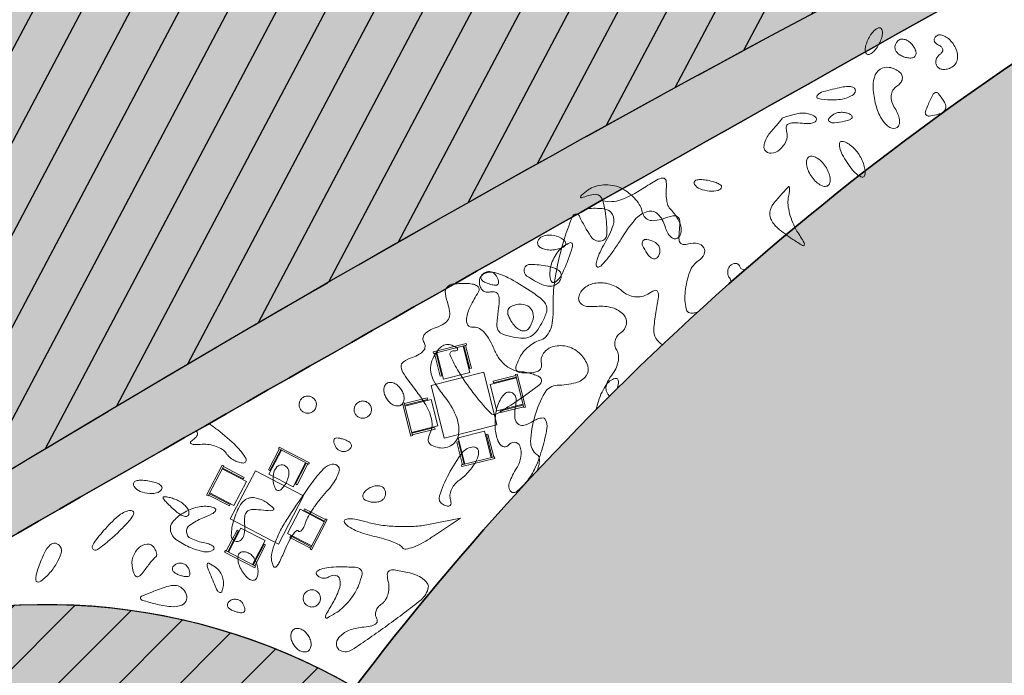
# Model space of a CAD drawing. Header units: millimetres. Extents: x -1402 to -179, y -280 to 6164.
# Tile 113 of 212: x -745 to -730, y 2781 to 2791. Entities that reach past the tile are written whole.
import ezdxf

# ---------------------------------------------------------------- set-up
doc = ezdxf.new("R2010")
doc.units = ezdxf.units.MM
doc.linetypes.add('AJN-Projection', pattern=[0.375, 0.25, -0.125])
doc.layers.get('0').update_dxf_attribs({"linetype": 'CONTINUOUS'})
for name, color, linetype, lineweight in [('AJN-2-SBT-C', 2, 'CONTINUOUS', 20), ('AJN-4-VIT-C', 130, 'CONTINUOUS', 30), ('AJN-7-500-A', 10, 'CONTINUOUS', 18), ('AJN-8-252-H', 252, 'CONTINUOUS', 20)]:
    doc.layers.add(name, color=color, linetype=linetype, lineweight=lineweight)
for name, color, linetype in [('AJN-2-SBT-P', 251, 'AJN-Projection'), ('AJN-2-SBT-V', 51, 'CONTINUOUS'), ('AJN-8-254-H', 254, 'CONTINUOUS')]:
    doc.layers.add(name, color=color, linetype=linetype)
doc.layers.add('AJN-6-Etang', color=7, linetype='CONTINUOUS', lineweight=15, true_color=0x46a499)
doc.layers.add('AJN-6-VGT-MOTIF EXIST', color=7, linetype='CONTINUOUS', lineweight=9, true_color=0x23583a)
doc.layers.add('AJN-9-SRF-MARINHORIZON-HOUSING DUPLEX', color=7, linetype='CONTINUOUS', true_color=0x96cd7e)
doc.layers.add('AJN-9-SRF-MARINHORIZON-TERRACE 50%', color=7, linetype='CONTINUOUS', true_color=0xf8d731)
doc.styles.get("Standard").update_dxf_attribs({"font": 'rs.shx', "bigfont": 'hztxt.shx'})

# ---------------------------------------------------------------- blocks, each defined once
blk = doc.blocks.new('table ext 1')
at = {"lineweight": 0, "ltscale": 0.1}
for p, q in [((-6648.44, -1492.046), (-6648.44, -1492.071)), ((-6648.44, -1492.071), (-6648.44, -1492.046)), ((-6648.44, -1492.046), (-6647.94, -1492.046)), ((-6647.94, -1492.071), (-6648.44, -1492.071)), ((-6648.428, -1492.071), (-6648.428, -1492.416)), ((-6648.403, -1492.416), (-6648.403, -1492.071)), ((-6648.39, -1492.071), (-6648.39, -1492.471)), ((-6647.99, -1492.471), (-6647.99, -1492.071)), ((-6647.978, -1492.416), (-6647.978, -1492.071)), ((-6647.953, -1492.071), (-6647.953, -1492.416)), ((-6647.94, -1492.046), (-6647.94, -1492.071)), ((-6647.94, -1492.071), (-6647.94, -1492.046)), ((-6648.428, -1492.416), (-6648.403, -1492.416)), ((-6648.39, -1492.471), (-6647.99, -1492.471)), ((-6647.953, -1492.416), (-6647.978, -1492.416)), ((-6647.79, -1492.517), (-6648.59, -1492.517)), ((-6648.59, -1492.517), (-6648.59, -1493.317)), ((-6647.79, -1493.317), (-6647.79, -1492.517)), ((-6649.061, -1492.667), (-6649.036, -1492.667)), ((-6649.036, -1492.667), (-6649.061, -1492.667)), ((-6649.061, -1492.667), (-6649.061, -1493.167)), ((-6649.036, -1493.167), (-6649.036, -1492.667)), ((-6649.036, -1492.679), (-6648.691, -1492.679)), ((-6648.691, -1492.704), (-6649.036, -1492.704)), ((-6649.036, -1492.717), (-6648.636, -1492.717)), ((-6648.691, -1492.679), (-6648.691, -1492.704)), ((-6648.636, -1492.717), (-6648.636, -1493.117)), ((-6647.344, -1492.717), (-6647.744, -1492.717)), ((-6647.744, -1492.717), (-6647.744, -1493.117)), ((-6647.344, -1492.679), (-6647.69, -1492.679)), ((-6647.69, -1492.679), (-6647.69, -1492.704)), ((-6647.69, -1492.704), (-6647.344, -1492.704)), ((-6647.344, -1493.167), (-6647.344, -1492.667)), ((-6647.319, -1492.667), (-6647.344, -1492.667)), ((-6647.344, -1492.667), (-6647.319, -1492.667)), ((-6647.319, -1492.667), (-6647.319, -1493.167)), ((-6649.061, -1493.167), (-6649.036, -1493.167)), ((-6649.036, -1493.167), (-6649.061, -1493.167)), ((-6648.636, -1493.117), (-6649.036, -1493.117)), ((-6648.691, -1493.129), (-6649.036, -1493.129)), ((-6649.036, -1493.154), (-6648.691, -1493.154)), ((-6648.691, -1493.154), (-6648.691, -1493.129)), ((-6647.744, -1493.117), (-6647.344, -1493.117)), ((-6647.69, -1493.154), (-6647.69, -1493.129)), ((-6647.69, -1493.129), (-6647.344, -1493.129)), ((-6647.344, -1493.154), (-6647.69, -1493.154)), ((-6647.319, -1493.167), (-6647.344, -1493.167)), ((-6647.344, -1493.167), (-6647.319, -1493.167)), ((-6648.59, -1493.317), (-6647.79, -1493.317)), ((-6648.39, -1493.763), (-6648.39, -1493.363)), ((-6648.39, -1493.363), (-6647.99, -1493.363)), ((-6647.99, -1493.363), (-6647.99, -1493.763)), ((-6648.428, -1493.763), (-6648.428, -1493.418)), ((-6648.428, -1493.418), (-6648.403, -1493.418)), ((-6648.403, -1493.418), (-6648.403, -1493.763)), ((-6647.953, -1493.418), (-6647.978, -1493.418)), ((-6647.978, -1493.418), (-6647.978, -1493.763)), ((-6647.953, -1493.763), (-6647.953, -1493.418)), ((-6647.94, -1493.763), (-6648.44, -1493.763)), ((-6648.44, -1493.788), (-6648.44, -1493.763)), ((-6648.44, -1493.763), (-6648.44, -1493.788)), ((-6648.44, -1493.788), (-6647.94, -1493.788)), ((-6647.94, -1493.788), (-6647.94, -1493.763)), ((-6647.94, -1493.763), (-6647.94, -1493.788))]:
    blk.add_line(p, q, dxfattribs=at)
blk = doc.blocks.new('PAYSAGE 2')
at = {"layer": 'AJN-6-VGT-MOTIF EXIST'}
for points in [[(23.563, 39.578, -0.038238), (23.522, 39.504, -0.050517), (23.474, 39.445, -0.06045), (23.425, 39.407, -0.187837), (23.385, 39.4, -0.251186), (23.358, 39.422, -0.099385), (23.349, 39.47, -0.066537), (23.359, 39.537, -0.039081), (23.387, 39.614, -0.038238), (23.428, 39.687, -0.050517), (23.477, 39.746, -0.06045), (23.525, 39.784, -0.187837), (23.566, 39.791, -0.251186), (23.592, 39.769, -0.099385), (23.601, 39.721, -0.066537), (23.592, 39.654, -0.039081)], [(24.06, 39.517, -0.066118), (24.091, 39.453, -0.138808), (24.094, 39.399, -0.191142), (24.068, 39.362, -0.139169), (24.02, 39.347, -0.06081), (23.958, 39.353, -0.051032), (23.896, 39.373, -0.053229), (23.841, 39.404, -0.089642), (23.805, 39.442, -0.105429), (23.788, 39.486, -0.099231), (23.79, 39.533, -0.096318), (23.81, 39.578, -0.092995), (23.845, 39.612, -0.153634), (23.894, 39.626, -0.097988), (23.952, 39.613, -0.080552), (24.011, 39.575, -0.062283)], [(24.655, 39.539, -0.072314), (24.697, 39.449, -0.08892), (24.708, 39.358, -0.10214), (24.687, 39.278, -0.130775), (24.637, 39.221, -0.064853), (24.571, 39.189, -0.082425), (24.504, 39.178, -0.098894), (24.447, 39.19, -0.148195), (24.408, 39.222, -0.105053), (24.389, 39.268, -0.099167), (24.391, 39.319, -0.09642), (24.412, 39.366, -0.093332), (24.45, 39.402, 0.108972), (24.482, 39.436, 0.182303), (24.489, 39.473, 0.161196), (24.47, 39.51, 0.082592), (24.426, 39.539, -0.082592), (24.383, 39.569, -0.161196), (24.364, 39.605, -0.182303), (24.371, 39.643, -0.108972), (24.403, 39.676, -0.182172), (24.457, 39.688, -0.09101), (24.523, 39.666, -0.070927), (24.593, 39.614, -0.050979)], [(23.855, 39.14, -0.134046), (23.889, 39.094, -0.144529), (23.894, 39.038, -0.119977), (23.867, 38.981, -0.077096), (23.812, 38.931, 0.117497), (23.756, 38.872, 0.108755), (23.731, 38.792, 0.095897), (23.741, 38.7, 0.071929), (23.784, 38.608, -0.048028), (23.83, 38.522, -0.068025), (23.852, 38.438, -0.088204), (23.849, 38.369, -0.191087), (23.819, 38.326, -0.290032), (23.713, 38.324, -0.114206), (23.603, 38.431, -0.07228), (23.513, 38.628, -0.047429), (23.467, 38.874, -0.090816), (23.483, 39.062, -0.176979), (23.569, 39.183, -0.202158), (23.703, 39.21, -0.117445)], [(23.001, 38.917, -0.0416), (23.095, 38.929, -0.099278), (23.165, 38.918, -0.196445), (23.199, 38.887, -0.222768), (23.199, 38.844, -0.155193), (23.155, 38.796, -0.054551), (23.068, 38.758, -0.047746), (22.957, 38.734, -0.040086), (22.837, 38.73, -0.033257), (22.655, 38.751, -0.583021), (22.64, 38.795, -0.148406), (22.73, 38.852, -0.012451)], [(24.504, 38.713, -0.093544), (24.533, 38.645, -0.176772), (24.525, 38.586, -0.15226), (24.479, 38.541, -0.065056), (24.397, 38.511, -0.027745), (24.289, 38.493, -0.234956), (24.244, 38.51, -0.265879), (24.234, 38.553, -0.034191), (24.269, 38.647, -0.009729), (24.344, 38.807, -0.212762), (24.383, 38.839, -0.305384), (24.424, 38.825, -0.01819)], [(22.343, 38.526, -0.05201), (22.428, 38.536, -0.056015), (22.512, 38.527, -0.062986), (22.581, 38.503, -0.131017), (22.624, 38.465, -0.266223), (22.626, 38.427, -0.18754), (22.594, 38.397, -0.085005), (22.523, 38.383, -0.034858), (22.423, 38.386, 0.024158), (22.286, 38.394, 0.134492), (22.216, 38.375, 0.241964), (22.187, 38.33, 0.089044), (22.194, 38.253, -0.173406), (22.182, 38.12, -0.115587), (22.088, 37.997, -0.147573), (21.965, 37.946, -0.277773), (21.871, 37.991, -0.159836), (21.858, 38.041, -0.067019), (21.871, 38.11, -0.05682), (21.906, 38.187, -0.046657), (21.96, 38.26, 0.003582), (22.019, 38.327, 0.005123), (22.071, 38.388, 0.002889), (22.114, 38.44, 0.075576), (22.123, 38.455, -0.213719), (22.135, 38.467, -0.008762), (22.191, 38.486, -0.013931), (22.262, 38.506, -0.009289)], [(23.117, 38.523, -0.1144), (23.153, 38.495, -0.32948), (23.154, 38.466, -0.155351), (23.119, 38.438, -0.036408), (23.045, 38.416, -0.029964), (22.898, 38.392, -0.168622), (22.821, 38.41, -0.444011), (22.814, 38.455, -0.079093), (22.884, 38.519, -0.088797), (22.932, 38.54, -0.053277), (22.993, 38.548, -0.051183), (23.059, 38.542, -0.061454)], [(23.257, 37.924, -0.040565), (23.304, 37.839, -0.043131), (23.335, 37.75, -0.047284), (23.348, 37.669, -0.12404), (23.337, 37.612, -0.35666), (23.301, 37.594, -0.105237), (23.24, 37.623, -0.056456), (23.163, 37.697, -0.027257), (23.081, 37.807, -0.027257), (23.011, 37.926, -0.056456), (22.973, 38.026, -0.105237), (22.97, 38.093, -0.35666), (23.001, 38.12, -0.12404), (23.058, 38.107, -0.047284), (23.128, 38.064, -0.043131), (23.198, 38, -0.040565)], [(22.763, 37.75, -0.048028), (22.809, 37.663, -0.068025), (22.831, 37.579, -0.088204), (22.827, 37.511, -0.191087), (22.798, 37.468, -0.191087), (22.746, 37.457, -0.088204), (22.682, 37.48, -0.068025), (22.613, 37.534, -0.048028), (22.551, 37.61, -0.048028), (22.506, 37.696, -0.068025), (22.484, 37.78, -0.088204), (22.487, 37.849, -0.191087), (22.517, 37.892, -0.191087), (22.568, 37.902, -0.088204), (22.633, 37.879, -0.068025), (22.702, 37.826, -0.048028)], [(21.233, 37.451, -0.301864), (21.182, 37.397, -0.076948), (21.055, 37.388, -0.069007), (20.918, 37.419, -0.157897), (20.836, 37.484, -0.236389), (20.831, 37.52, -0.218285), (20.857, 37.546, -0.09576), (20.919, 37.557, -0.036357), (21.006, 37.55, -0.023968), (21.096, 37.53, -0.03842), (21.171, 37.505, -0.045304), (21.222, 37.476, -0.297152)], [(22.216, 37.286, 0.0788), (22.212, 37.185, 0.036075), (22.236, 37.056, 0.034578), (22.282, 36.92, 0.040221), (22.344, 36.799, -0.00396), (22.45, 36.626, -0.253531), (22.452, 36.592, -0.444574), (22.427, 36.585, -0.006454), (22.284, 36.676, -0.028513), (22.061, 36.841, -0.112089), (21.958, 36.976, -0.18478), (21.95, 37.103, -0.107828), (22.026, 37.238, -0.000078), (22.088, 37.307, -0.000092), (22.146, 37.372, -0.00008), (22.196, 37.427, -0.000581), (22.219, 37.453, -0.577071), (22.23, 37.451, -0.083892), (22.235, 37.422, -0.032054), (22.23, 37.364, -0.012993)], [(18.9, 36.674, -0.108271), (18.936, 36.631, -0.257062), (18.934, 36.59, -0.161356), (18.894, 36.555, -0.045328), (18.814, 36.53, -0.049992), (18.729, 36.519, -0.054888), (18.646, 36.527, -0.062067), (18.577, 36.55, -0.13514), (18.536, 36.586, -0.310331), (18.537, 36.67, -0.180578), (18.624, 36.729, -0.106345), (18.771, 36.733, -0.120025)], [(20.249, 36.635, -0.108373), (20.292, 36.602, -0.099685), (20.319, 36.553, -0.095498), (20.326, 36.496, -0.090427), (20.311, 36.439, -0.136093), (20.278, 36.4, -0.190788), (20.234, 36.39, -0.140899), (20.185, 36.413, -0.067432), (20.138, 36.466, -0.039415), (20.072, 36.586, -0.25701), (20.077, 36.653, -0.315493), (20.132, 36.675, -0.050477)], [(18.981, 36.395, -0.030279), (18.881, 36.158, -0.135549), (18.782, 36.047, -0.509847), (18.719, 36.071, -0.091534), (18.708, 36.219, -0.057041), (18.731, 36.322, -0.04444), (18.778, 36.426, -0.045691), (18.841, 36.516, -0.077508), (18.909, 36.576, -0.033911), (19, 36.626, -0.429216), (19.033, 36.613, -0.171056), (19.035, 36.558, -0.009873)], [(18.675, 36.279, -0.037215), (18.788, 36.247, -0.122823), (18.852, 36.204, -0.185552), (18.874, 36.147, -0.108201), (18.858, 36.075, -0.122706), (18.817, 36.024, -0.099552), (18.753, 35.993, -0.089982), (18.676, 35.988, -0.079042), (18.599, 36.008, -0.041352), (18.369, 36.135, -0.325718), (18.329, 36.243, -0.343808), (18.419, 36.308, -0.04287)], [(18.418, 35.917, -0.024719), (18.589, 35.791, -0.135511), (18.654, 35.699, -0.168368), (18.655, 35.597, -0.043654), (18.589, 35.444, -0.042292), (18.505, 35.314, -0.111673), (18.419, 35.245, -0.117165), (18.315, 35.22, -0.049127), (18.171, 35.235, -0.034718), (18.015, 35.279, -0.176145), (17.947, 35.335, -0.149361), (17.925, 35.427, -0.022919), (17.945, 35.618, 0.02407), (17.961, 35.771, 0.106984), (17.946, 35.86, 0.226591), (17.904, 35.9, 0.143657), (17.834, 35.901, -0.108303), (17.77, 35.898, -0.141599), (17.717, 35.924, -0.126086), (17.682, 35.977, -0.076835), (17.668, 36.051, -0.254732), (17.725, 36.162, -0.197606), (17.86, 36.192, -0.078844), (18.094, 36.11, -0.023822)], [(17.913, 36.146, -0.042167), (17.937, 36.103, -0.061769), (17.949, 36.062, -0.081139), (17.949, 36.029, -0.210953), (17.937, 36.009, -0.151918), (17.91, 36.001, -0.038439), (17.864, 36.006, -0.035638), (17.81, 36.019, -0.029505), (17.754, 36.041, -0.082592), (17.711, 36.07, -0.161196), (17.692, 36.107, -0.182303), (17.699, 36.144, -0.108972), (17.731, 36.178, -0.093332), (17.779, 36.198, -0.09642), (17.831, 36.199, -0.099167), (17.878, 36.181, -0.105053)], [(17.498, 36.025, -0.049155), (17.583, 36.014, -0.109743), (17.641, 35.986, -0.185964), (17.665, 35.946, -0.187733), (17.656, 35.901, 0.029584), (17.534, 35.684, 0.074589), (17.479, 35.511, 0.184482), (17.5, 35.414, 0.307607), (17.574, 35.382, -0.162589), (17.65, 35.373, -0.084178), (17.729, 35.317, -0.063196), (17.805, 35.219, -0.036927), (17.871, 35.087, 0.044481), (17.946, 34.942, 0.067755), (18.037, 34.834, 0.076902), (18.144, 34.763, 0.080185), (18.265, 34.73, -0.0233), (18.368, 34.714, -0.028233), (18.463, 34.689, -0.028819), (18.538, 34.659, -0.140091), (18.573, 34.63, -0.392694), (18.558, 34.54, -0.014013), (18.249, 34.314, -0.014004), (17.927, 34.106, -0.355097), (17.83, 34.119, -0.023312), (17.574, 34.421, -0.028878), (17.365, 34.725, -0.031458), (17.238, 34.969, -0.532683), (17.278, 35.033, 0.040156), (17.334, 35.039, 0.35448), (17.348, 35.057, 0.264908), (17.336, 35.08, 0.029739), (17.28, 35.11, 0.106371), (17.202, 35.128, 0.13233), (17.13, 35.109, 0.098845), (17.063, 35.051, 0.041115), (16.997, 34.949, 0.086734), (16.954, 34.82, 0.101354), (16.96, 34.691, 0.075953), (17.022, 34.548, 0.029693), (17.147, 34.372, -0.067835), (17.322, 34.082, -0.126421), (17.363, 33.813, -0.220964), (17.266, 33.648, -0.204025), (17.073, 33.608, -0.04836), (16.972, 33.639, -0.180608), (16.925, 33.684, -0.178494), (16.918, 33.749, -0.047052), (16.953, 33.849, 0.126574), (16.974, 33.961, 0.069695), (16.945, 34.098, 0.05159), (16.866, 34.26, 0.025298), (16.735, 34.449, -0.01145), (16.559, 34.689, -0.126805), (16.517, 34.8, -0.280592), (16.552, 34.874, -0.06361), (16.683, 34.938, 0.045179), (16.784, 34.983, 0.099706), (16.847, 35.037, 0.15176), (16.87, 35.097, 0.162926), (16.854, 35.156, -0.163923), (16.838, 35.217, -0.15334), (16.861, 35.276, -0.098981), (16.926, 35.331, -0.043379), (17.03, 35.377, 0.054712), (17.147, 35.432, 0.131622), (17.213, 35.501, 0.141228), (17.233, 35.59, 0.066972), (17.21, 35.707, -0.043799), (17.168, 35.88, -0.225614), (17.195, 35.972, -0.188928), (17.289, 36.019, -0.030254)], [(18.149, 35.452, 0.056567), (18.212, 35.377, 0.099336), (18.28, 35.334, 0.142315), (18.342, 35.329, 0.178101), (18.391, 35.36, 0.108471), (18.459, 35.5, 0.17771), (18.443, 35.629, 0.199197), (18.351, 35.708, 0.133599), (18.211, 35.715, 0.081514), (18.126, 35.681, 0.202481), (18.088, 35.628, 0.158084), (18.095, 35.554, 0.046434)], [(16.517, 34.466, -0.064853), (16.549, 34.4, -0.082425), (16.56, 34.333, -0.098894), (16.548, 34.276, -0.148195), (16.516, 34.237, -0.148195), (16.468, 34.222, -0.098894), (16.41, 34.234, -0.082425), (16.353, 34.27, -0.064853), (16.305, 34.326, -0.064853), (16.273, 34.392, -0.082425), (16.262, 34.459, -0.098894), (16.274, 34.516, -0.148195), (16.306, 34.555, -0.148195), (16.354, 34.569, -0.098894), (16.412, 34.558, -0.082425), (16.469, 34.521, -0.064853)], [(15.248, 34.312, -0.099038), (15.267, 34.266, -0.097945), (15.266, 34.217, -0.097945), (15.247, 34.171, -0.099038), (15.212, 34.136, -0.099038), (15.166, 34.117, -0.097945), (15.117, 34.118, -0.097945), (15.071, 34.137, -0.099038), (15.036, 34.172, -0.099038), (15.017, 34.218, -0.097945), (15.018, 34.267, -0.097945), (15.037, 34.313, -0.099038), (15.072, 34.348, -0.099038), (15.118, 34.367, -0.097945), (15.167, 34.366, -0.097945), (15.213, 34.347, -0.099038)], [(18.203, 34.239, 0.054862), (18.188, 34.067, 0.181614), (18.229, 33.964, 0.259373), (18.315, 33.935, 0.101148), (18.435, 33.983, -0.034337), (18.499, 34.019, -0.052381), (18.559, 34.041, -0.068187), (18.606, 34.045, -0.242557), (18.632, 34.031, -0.189634), (18.662, 33.89, -0.028822), (18.598, 33.606, -0.032819), (18.492, 33.314, -0.06924), (18.366, 33.109, -0.055422), (18.213, 32.959, -0.419723), (18.123, 32.972, -0.262253), (18.108, 33.091, -0.042528), (18.217, 33.308, 0.097539), (18.28, 33.474, 0.132924), (18.264, 33.633, 0.307679), (18.187, 33.687, 0.233899), (18.091, 33.641, -0.36829), (18.013, 33.625, -0.177837), (17.941, 33.708, -0.075989), (17.901, 33.897, -0.05236), (17.911, 34.116, -0.042837), (17.939, 34.233, -0.056223), (17.986, 34.333, -0.068452), (18.042, 34.402, -0.181847), (18.1, 34.426, -0.123413), (18.155, 34.414, -0.15257), (18.193, 34.377, -0.118222), (18.21, 34.318, -0.058853)], [(16.058, 34.239, -0.099038), (16.077, 34.193, -0.097945), (16.076, 34.143, -0.097945), (16.057, 34.097, -0.099038), (16.022, 34.063, -0.099038), (15.976, 34.044, -0.097945), (15.927, 34.044, -0.097945), (15.881, 34.063, -0.099038), (15.846, 34.098, -0.099038), (15.827, 34.144, -0.097945), (15.828, 34.194, -0.097945), (15.847, 34.24, -0.099038), (15.882, 34.274, -0.099038), (15.928, 34.293, -0.097945), (15.977, 34.293, -0.097945), (16.023, 34.274, -0.099038)], [(15.721, 33.711, -0.082592), (15.765, 33.682, -0.161196), (15.784, 33.645, -0.182303), (15.777, 33.608, -0.108972), (15.745, 33.574, -0.093332), (15.697, 33.554, -0.09642), (15.645, 33.553, -0.099167), (15.598, 33.571, -0.105053), (15.562, 33.606, -0.042167), (15.539, 33.649, -0.061769), (15.527, 33.69, -0.081139), (15.526, 33.723, -0.210953), (15.539, 33.743, -0.151918), (15.566, 33.751, -0.038439), (15.612, 33.746, -0.035638), (15.666, 33.733, -0.029505)], [(17.633, 33.436, -0.044156), (17.588, 33.356, -0.026647), (17.523, 33.27, -0.026565), (17.447, 33.19, -0.041595), (17.374, 33.131, 0.066637), (17.31, 33.074, 0.064204), (17.262, 33.002, 0.069241), (17.237, 32.926, 0.110628), (17.24, 32.858, -0.048921), (17.252, 32.79, -0.240348), (17.237, 32.756, -0.238061), (17.2, 32.747, -0.048137), (17.135, 32.77, -0.382238), (17.08, 32.898, -0.040802), (17.218, 33.22, -0.039574), (17.415, 33.531, -0.227879), (17.583, 33.618, -0.168551), (17.627, 33.604, -0.167406), (17.653, 33.566, -0.114082), (17.655, 33.507, -0.059438)], [(15.595, 33.326, -0.209908), (15.605, 33.269, -0.051547), (15.572, 33.176, -0.043971), (15.508, 33.068, -0.031739), (15.419, 32.96, 0.020607), (15.32, 32.845, 0.018129), (15.227, 32.718, 0.018507), (15.151, 32.597, 0.050975), (15.11, 32.506, -0.030414), (15.082, 32.437, -0.070283), (15.052, 32.39, -0.153407), (15.024, 32.373, -0.31669), (15.001, 32.382, 0.471127), (14.974, 32.385, 0.047312), (14.925, 32.327, 0.033225), (14.866, 32.229, 0.016936), (14.805, 32.1, -0.007503), (14.718, 31.906, -0.118992), (14.673, 31.85, -0.484642), (14.639, 31.858, -0.052133), (14.61, 31.948, -0.115651), (14.611, 32.052, -0.030501), (14.661, 32.213, -0.029278), (14.743, 32.394, -0.026382), (14.847, 32.571, -0.006026), (15.188, 33.069, -0.042303), (15.376, 33.295, -0.141323), (15.5, 33.364, -0.313529)], [(14.849, 33.303, -0.135188), (14.865, 33.255, -0.062056), (14.86, 33.189, -0.054875), (14.836, 33.116, -0.049969), (14.797, 33.048, -0.051615), (14.744, 32.988, -0.240886), (14.7, 32.976, -0.240886), (14.665, 33.004, -0.051615), (14.64, 33.08, -0.095829), (14.636, 33.22, -0.148358), (14.689, 33.327, -0.253867), (14.771, 33.355, -0.205169)], [(12.997, 33.015, -0.264952), (12.94, 32.95, -0.097357), (12.815, 32.932, -0.084765), (12.677, 32.964, -0.149534), (12.588, 33.037, -0.176123), (12.577, 33.081, -0.256649), (12.6, 33.113, -0.110288), (12.662, 33.128, -0.030483), (12.764, 33.123, -0.030935), (12.858, 33.107, -0.05004), (12.935, 33.08, -0.066988), (12.986, 33.048, -0.274667)], [(16.265, 33.005, -0.092995), (16.284, 32.959, -0.096318), (16.285, 32.91, -0.099231), (16.268, 32.866, -0.105429), (16.235, 32.833, -0.089642), (16.187, 32.812, -0.053229), (16.125, 32.805, -0.051032), (16.059, 32.81, -0.06081), (16, 32.829, -0.139169), (15.962, 32.862, -0.191142), (15.953, 32.906, -0.138808), (15.976, 32.955, -0.066118), (16.03, 33.001, -0.062283), (16.098, 33.035, -0.080552), (16.167, 33.047, -0.097988), (16.225, 33.037, -0.153634)], [(13.393, 32.641, -0.214681), (13.377, 32.605, -0.22275), (13.339, 32.594, -0.100348), (13.279, 32.616, -0.035237), (13.203, 32.67, -0.012711), (13.13, 32.734, -0.017822), (13.068, 32.795, -0.014236), (13.021, 32.848, -0.176553), (13.012, 32.873, -0.407084), (13.024, 32.885, -0.044074), (13.068, 32.882, -0.034664), (13.13, 32.868, -0.019009), (13.203, 32.843, -0.054778), (13.276, 32.806, -0.05745), (13.337, 32.754, -0.064053), (13.379, 32.696, -0.125677)], [(14.561, 32.782, -0.022324), (14.636, 32.718, -0.447167), (14.636, 32.691, -0.195941), (14.597, 32.678, -0.008683), (14.453, 32.691, 0.037314), (14.316, 32.695, 0.184173), (14.246, 32.665, 0.183319), (14.214, 32.596, 0.036916), (14.214, 32.457, -0.053557), (14.21, 32.36, -0.089589), (14.185, 32.282, -0.128706), (14.142, 32.236, -0.192983), (14.088, 32.226, -0.362505), (14.016, 32.316, -0.068835), (14.052, 32.54, -0.060726), (14.153, 32.769, -0.194744), (14.284, 32.867, -0.093931), (14.343, 32.872, -0.046341), (14.418, 32.856, -0.043753), (14.494, 32.825, -0.048806)], [(12.397, 32.407, -0.012411), (12.269, 32.285, -0.018028), (12.15, 32.184, -0.013774), (12.049, 32.109, -0.2056), (12.006, 32.1, -0.528935), (11.976, 32.173, -0.035916), (12.137, 32.386, -0.033191), (12.35, 32.599, -0.125568), (12.517, 32.683, -0.224438), (12.568, 32.672, -0.341817), (12.578, 32.63, -0.076554), (12.522, 32.541, -0.016743)], [(13.715, 32.736, -0.089729), (13.779, 32.711, -0.434566), (13.785, 32.677, -0.122332), (13.732, 32.632, -0.015109), (13.594, 32.57, 0.0535), (13.406, 32.467, 0.26859), (13.358, 32.362, 0.272431), (13.424, 32.269, 0.054501), (13.626, 32.204, -0.033322), (13.702, 32.183, -0.090374), (13.749, 32.156, -0.222394), (13.763, 32.128, -0.251912), (13.749, 32.102, -0.198911), (13.612, 32.076, -0.053956), (13.398, 32.144, -0.053941), (13.202, 32.257, -0.182135), (13.123, 32.379, -0.231181), (13.155, 32.514, -0.084645), (13.308, 32.645, -0.07522), (13.517, 32.732, -0.111189)], [(16.919, 32.476), (17.389, 32.571), (16.994, 32.305, -0.022644), (16.839, 32.209, -0.036386), (16.697, 32.144, -0.041674), (16.585, 32.113, -0.303211), (16.536, 32.133, 0.126983), (16.491, 32.175, 0.024635), (16.389, 32.222, 0.024754), (16.261, 32.266, 0.020666), (16.121, 32.301, -0.028466), (15.98, 32.338, -0.030264), (15.847, 32.39, -0.031747), (15.739, 32.449, -0.107303), (15.682, 32.505, -0.404816), (15.689, 32.543, -0.150916), (15.746, 32.561, -0.054876), (15.864, 32.55, -0.021515), (16.022, 32.51, 0.040354), (16.219, 32.467, 0.023356), (16.461, 32.447, 0.023231), (16.708, 32.449, 0.035843)], [(11.498, 32.153, -0.225146), (11.512, 32.055, -0.056778), (11.445, 31.904, -0.052513), (11.331, 31.749, -0.062143), (11.193, 31.63, -0.291462), (11.159, 31.63, -0.242552), (11.14, 31.661, -0.07646), (11.146, 31.737, -0.02564), (11.178, 31.844, -0.024207), (11.265, 32.058, -0.092061), (11.349, 32.175, -0.237332), (11.426, 32.199, -0.20851)], [(12.879, 32.136, -0.039921), (12.903, 32.094, -0.059196), (12.916, 32.053, -0.077854), (12.917, 32.02, -0.219396), (12.905, 32.001, 0.065351), (12.881, 31.98, 0.00851), (12.837, 31.929, 0.009791), (12.786, 31.865, 0.008043), (12.735, 31.795, -0.039372), (12.672, 31.721, -0.257249), (12.626, 31.707, -0.251847), (12.59, 31.738, -0.038064), (12.561, 31.833, -0.134021), (12.569, 31.995, -0.12408), (12.658, 32.137, -0.181964), (12.779, 32.188, -0.262945)], [(14.354, 31.979, -0.061875), (14.388, 31.91, -0.051278), (14.407, 31.831, -0.053305), (14.409, 31.753, -0.08825), (14.393, 31.69, -0.202618), (14.357, 31.658, -0.181468), (14.306, 31.659, -0.104212), (14.246, 31.699, -0.047867), (14.186, 31.773, -0.0466), (14.138, 31.862, -0.066561), (14.115, 31.948, -0.086673), (14.118, 32.018, -0.195654), (14.147, 32.061, -0.142666), (14.196, 32.076, -0.09965), (14.252, 32.066, -0.08433), (14.308, 32.032, -0.067639)], [(13.371, 31.853, -0.042167), (13.395, 31.81, -0.061769), (13.407, 31.769, -0.081139), (13.407, 31.736, -0.210953), (13.395, 31.716, -0.151918), (13.368, 31.708, -0.038439), (13.322, 31.712, -0.035638), (13.268, 31.726, -0.029505), (13.213, 31.748, -0.082592), (13.169, 31.777, -0.161196), (13.15, 31.814, -0.182303), (13.157, 31.851, -0.108972), (13.189, 31.884, -0.093332), (13.237, 31.905, -0.09642), (13.289, 31.906, -0.099167), (13.336, 31.887, -0.105053)], [(13.898, 31.559, -0.048128), (13.876, 31.486, -0.386542), (13.847, 31.473, -0.200248), (13.812, 31.501, -0.021014), (13.767, 31.599, -0.003832), (13.671, 31.831, -0.115235), (13.661, 31.893, -0.544177), (13.687, 31.907, -0.027052), (13.785, 31.847, -0.08446), (13.84, 31.793, -0.063441), (13.881, 31.719, -0.063053), (13.901, 31.637, -0.080832)], [(15.894, 31.589, -0.04758), (15.84, 31.477, -0.032125), (15.759, 31.361, -0.032381), (15.665, 31.258, -0.054083), (15.573, 31.186, -0.006007), (15.427, 31.099, -0.446035), (15.404, 31.107, -0.240427), (15.406, 31.141, -0.003332), (15.512, 31.322, 0.049998), (15.601, 31.513, 0.125396), (15.615, 31.665, 0.319432), (15.554, 31.726, 0.191456), (15.45, 31.704, -0.101392), (15.404, 31.686, -0.098468), (15.354, 31.686, -0.097373), (15.307, 31.706, -0.096734), (15.272, 31.742, -0.369338), (15.277, 31.784, -0.103518), (15.338, 31.819, -0.054709), (15.449, 31.844, -0.026113), (15.596, 31.852, -0.012505), (15.839, 31.847, -0.171476), (15.919, 31.815, -0.274454), (15.941, 31.747, -0.03237)], [(16.916, 31.55, -0.185219), (16.809, 31.367, -0.012147), (16.311, 30.989, -0.010419), (15.792, 30.63, -0.259802), (15.625, 30.618, -0.265351), (15.564, 30.703, -0.212141), (15.6, 30.812, -0.110131), (15.744, 30.914, -0.075983), (15.937, 30.962, 0.024762), (16.063, 30.98, 0.092635), (16.138, 31.009, 0.210878), (16.165, 31.05, 0.192928), (16.155, 31.099, -0.133554), (16.138, 31.148, -0.100495), (16.147, 31.205, -0.087451), (16.179, 31.26, -0.072671), (16.23, 31.306, 0.10457), (16.282, 31.36, 0.066669), (16.32, 31.439, 0.062665), (16.336, 31.532, 0.067857), (16.329, 31.623, -0.042511), (16.312, 31.745, -0.291442), (16.341, 31.795, -0.161852), (16.415, 31.807, -0.013334), (16.611, 31.771, -0.043082), (16.735, 31.733, -0.06109), (16.837, 31.677, -0.078498), (16.901, 31.612, -0.201291)], [(13.342, 31.476, -0.205797), (13.357, 31.367, -0.23989), (13.288, 31.29, -0.112719), (13.124, 31.267, -0.044416), (12.899, 31.306, -0.006419), (12.71, 31.359, -0.253174), (12.68, 31.389, -0.380298), (12.695, 31.42, -0.010411), (12.846, 31.482, -0.013592), (13.069, 31.561, -0.081676), (13.19, 31.58, -0.157934), (13.272, 31.552, -0.096127)], [(15.308, 31.458, -0.099038), (15.326, 31.412, -0.097945), (15.326, 31.362, -0.097945), (15.307, 31.317, -0.099038), (15.272, 31.282, -0.099038), (15.226, 31.263, -0.097945), (15.177, 31.264, -0.097945), (15.131, 31.283, -0.099038), (15.096, 31.318, -0.099038), (15.077, 31.364, -0.097945), (15.078, 31.413, -0.097945), (15.097, 31.459, -0.099038), (15.132, 31.494, -0.099038), (15.178, 31.512, -0.097945), (15.227, 31.512, -0.097945), (15.273, 31.493, -0.099038)], [(14.18, 31.321, -0.042167), (14.203, 31.278, -0.061769), (14.216, 31.237, -0.081139), (14.216, 31.204, -0.210953), (14.203, 31.184, -0.151918), (14.176, 31.176, -0.038439), (14.13, 31.181, -0.035638), (14.076, 31.194, -0.029505), (14.021, 31.216, -0.082592), (13.978, 31.246, -0.161196), (13.958, 31.282, -0.182303), (13.965, 31.32, -0.108972), (13.998, 31.353, -0.093332), (14.046, 31.373, -0.09642), (14.097, 31.374, -0.099167), (14.145, 31.356, -0.105053)], [(15.148, 30.842, -0.064853), (15.18, 30.776, -0.082425), (15.191, 30.709, -0.098894), (15.179, 30.652, -0.148195), (15.147, 30.613, -0.148195), (15.099, 30.599, -0.098894), (15.041, 30.61, -0.082425), (14.984, 30.647, -0.064853), (14.936, 30.702, -0.064853), (14.904, 30.768, -0.082425), (14.893, 30.835, -0.098894), (14.905, 30.892, -0.148195), (14.937, 30.931, -0.148195), (14.985, 30.946, -0.098894), (15.043, 30.934, -0.082425), (15.1, 30.898, -0.064853)]]:
    blk.add_lwpolyline(points, format="xyb", close=True, dxfattribs=at)
for points in [[(19.47, 37.249, 0.017245), (19.487, 37.244, 0.148475), (19.749, 37.259, 0.058501), (20.075, 37.424, -0.012018), (20.277, 37.55, -0.122855), (20.371, 37.578, -0.364452), (20.416, 37.544, -0.082313), (20.421, 37.44, 0.033303), (20.417, 37.346, 0.034976), (20.426, 37.255, 0.03734), (20.445, 37.177, 0.112476), (20.473, 37.131, -0.045913), (20.577, 36.999, -0.081294), (20.633, 36.872, -0.11829), (20.635, 36.767, -0.194767), (20.586, 36.695, -0.204114), (20.537, 36.686, -0.133305), (20.485, 36.713, -0.087677), (20.438, 36.776, -0.048244), (20.403, 36.866, 0.125458), (20.297, 37.048, 0.275997), (20.146, 37.088, 0.147256), (19.959, 36.966, 0.040016), (19.751, 36.676, -0.015777), (19.646, 36.515, -0.023654), (19.544, 36.381, -0.020467), (19.454, 36.283, -0.25239), (19.407, 36.269, -0.385135), (19.386, 36.298, -0.048752), (19.402, 36.379, -0.037335), (19.445, 36.49, -0.020697), (19.514, 36.619, 0.043616), (19.638, 36.884, 0.217972), (19.626, 37.044, 0.245595), (19.501, 37.127, 0.049591), (19.255, 37.128, 0.049591)], [(18.512, 33.258, 0.032462), (18.54, 33.335, 0.082196), (18.553, 33.44, 0.231972), (18.519, 33.504, -0.254011), (18.423, 33.7, -0.059512), (18.485, 34.072, -0.059764), (18.632, 34.418, -0.2632), (18.815, 34.527, 0.057362), (19.087, 34.564, 0.171853), (19.24, 34.666, 0.247683), (19.263, 34.814, 0.111033), (19.157, 34.985, 0.130684), (18.973, 35.095, 0.132738), (18.76, 35.098, 0.174781), (18.612, 34.998, 0.223954), (18.582, 34.839, -0.150298), (18.58, 34.785, -0.162001), (18.548, 34.745, -0.103169), (18.483, 34.719, -0.040483), (18.388, 34.71, -0.025063), (18.26, 34.715, -0.228218), (18.214, 34.743, -0.227289), (18.207, 34.797, -0.024864), (18.252, 34.916, -0.064172), (18.302, 35.001, -0.044381), (18.378, 35.082, -0.044544), (18.467, 35.148, -0.066848), (18.555, 35.187, 0.129176), (18.646, 35.241, 0.095134), (18.71, 35.339, 0.070966), (18.747, 35.481, 0.036369), (18.754, 35.665, -0.050054), (18.783, 36.103, -0.028), (18.901, 36.624, -0.033964), (19.042, 37.017, -0.642576), (19.14, 37.019, 0.0362), (19.311, 36.717, 0.272739), (19.453, 36.649, 0.379508), (19.543, 36.743, 0.046965), (19.526, 37.05, 0.021744), (19.491, 37.229, 0.13056), (19.446, 37.312, 0.215469), (19.378, 37.34, 0.072507), (19.271, 37.32, -0.010807), (19.171, 37.289, -0.504265), (19.157, 37.3, -0.225619), (19.17, 37.326, -0.006154), (19.272, 37.405, -0.087237), (19.371, 37.454, -0.057048), (19.496, 37.477, -0.055397), (19.627, 37.471, -0.068315), (19.744, 37.436, -0.052511), (19.85, 37.374, -0.044654), (19.947, 37.288, -0.046777), (20.021, 37.192, -0.087556), (20.059, 37.102, 0.094161), (20.096, 37.014, 0.153449), (20.159, 36.963, 0.123779), (20.251, 36.952, 0.051103), (20.373, 36.98, -0.027606), (20.517, 37.021, -0.204886), (20.586, 37.008, -0.238673), (20.618, 36.951, -0.037261), (20.613, 36.819, 0.024471), (20.606, 36.69, 0.146346), (20.625, 36.626, 0.244567), (20.669, 36.601, 0.074499), (20.749, 36.61, -0.113177), (20.883, 36.615, -0.212483), (20.971, 36.553, -0.250305), (20.976, 36.457, -0.137763), (20.897, 36.364, 0.161652), (20.766, 36.198, 0.059955), (20.699, 35.905, 0.078145), (20.711, 35.654, 0.426502), (20.814, 35.59, -0.048491), (20.875, 35.599)], [(21.377, 36.049, 0.06997), (21.35, 36.108, -0.083208), (21.328, 36.16, -0.091392), (21.325, 36.215, -0.098754), (21.342, 36.264, -0.11649), (21.375, 36.3, -0.081522), (21.417, 36.319, -0.123729), (21.457, 36.319, -0.143696), (21.488, 36.302, -0.126644), (21.506, 36.269, 0.261183), (21.539, 36.236, 0.025737), (21.578, 36.226)], [(20.364, 35.124, -0.000016), (20.363, 35.124, -0.121104), (20.265, 35.222, -0.156848), (20.235, 35.344, -0.023659), (20.267, 35.598, 0.00809), (20.303, 35.831, 0.139353), (20.292, 35.907, 0.410271), (20.249, 35.924, 0.045398), (20.147, 35.869, -0.100798), (20.061, 35.834, -0.075739), (19.959, 35.831, -0.072836), (19.857, 35.859, -0.080165), (19.771, 35.914, 0.107727), (19.591, 36.016, 0.110224), (19.386, 36.033, 0.129627), (19.217, 35.963, 0.181041), (19.132, 35.825, 0.16587), (19.14, 35.759, 0.16183), (19.187, 35.711, 0.100482), (19.275, 35.687, 0.041264), (19.4, 35.688, -0.091202), (19.627, 35.668, -0.14271), (19.793, 35.565, -0.232987), (19.832, 35.427, -0.203691), (19.749, 35.301, 0.09444), (19.696, 35.249, 0.096745), (19.666, 35.182, 0.09895), (19.664, 35.11, 0.103835), (19.69, 35.044, -0.126622), (19.716, 34.97, -0.069426), (19.71, 34.873, -0.062057), (19.676, 34.771, -0.058688), (19.617, 34.677, 0.056606), (19.554, 34.578, 0.109908), (19.532, 34.487, 0.134635), (19.553, 34.408, 0.061837), (19.583, 34.367, 0.061837)], [(19.699, 34.481, 0.002423), (19.707, 34.513, 0.105848), (19.712, 34.602, 0.399194), (19.678, 34.628, 0.117221), (19.61, 34.604, 0.095537), (19.54, 34.538, 0.039812), (19.474, 34.427, 0.037514), (19.42, 34.293, 0.03489), (19.39, 34.173, 0.03489)], [(13.688, 33.962, -0.010026), (13.816, 33.869, -0.035218), (14.09, 33.631, -0.060609), (14.231, 33.451, -0.573448), (14.193, 33.382, -0.082933), (14.127, 33.392, -0.053446), (14.055, 33.422, -0.052125), (13.99, 33.469, -0.066185), (13.941, 33.525, 0.10363), (13.885, 33.581, 0.053776), (13.796, 33.625, 0.050148), (13.692, 33.653, 0.053806), (13.586, 33.658, -0.014665), (13.466, 33.655, -0.172654), (13.422, 33.67, -0.443452), (13.421, 33.698, -0.045211), (13.478, 33.746, 0.165596), (13.517, 33.799, 0.310046), (13.503, 33.847, 0.00815), (13.496, 33.852, 0.00815)]]:
    blk.add_lwpolyline(points, format="xyb", dxfattribs=at)
at = {"layer": 'AJN-8-252-H'}
for p, rotation in [((-6064.877, -3037.024), 194.1350463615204), ((-1728.396, -6554.335), 242.5228036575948)]:
    blk.add_blockref('table ext 1', p, dxfattribs=dict(at, rotation=rotation))
blk = doc.blocks.new('A$C438829D2')
at = {"layer": 'AJN-9-SRF-MARINHORIZON-HOUSING DUPLEX'}
h = blk.add_hatch(dxfattribs=at)
h.set_pattern_fill('ANSI31', color=256, scale=0.2)
h.set_pattern_definition([(45, (4492.2277, -2840.4539), (-0.449012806, 0.449012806), [])])
h.paths.add_polyline_path([(0, 12), (-5.95, 12), (-5.95, 4.1), (-7.65, 4.1), (-7.65, 0), (0, 0)])
at = {"layer": 'AJN-2-SBT-C', "const_width": 0.2, "flags": 128}
blk.add_lwpolyline([(0, 0), (-7.65, 0), (-7.65, 4.1), (-5.95, 4.1), (-5.95, 12), (0, 12)], close=True, dxfattribs=at)
at = {"layer": 'AJN-7-500-A', "insert": (-3.825, 4), "char_height": 1.5, "attachment_point": 5, "rotation": 360}
blk.add_mtext_dynamic_manual_height_columns('{\\fSwis721 LtCn BT|b0|i0|c0|p34;D}', width=58.75806, gutter_width=35.694, heights=[0], dxfattribs=at)

msp = doc.modelspace()

# ---------------------------------------------------------------- hatches: boundary and pattern name
at = {"layer": 'AJN-6-Etang', "linetype": 'Continuous', "transparency": 33554687}
h = msp.add_hatch(color=256, dxfattribs=at)
h.dxf.hatch_style = 1
h.set_gradient(color1=(39, 228, 241), rotation=300, centered=1, tint=0.757097)
edge = h.paths.add_edge_path()
edge.add_arc((-658.55, 2792.225), 31.392, 95.9871, 117.6289)
edge.add_arc((174.6, 1213.921), 1816.099, 117.825098, 118.558921)
edge.add_arc((-870.381, 3159.857), 392.83, 293.36165, 296.74349, ccw=False)
edge.add_arc((-614.787, 2618.281), 206.659, 118.88386, 123.39128)
edge.add_arc((-706.779, 2755.885), 41.155, 121.8922, 144.7242)
edge.add_arc((-725.507, 2770.873), 17.268, 149.4437, 174.392)
edge.add_arc((-772.426, 2775.199), 29.851, 304.7622, 354.9303, ccw=False)
edge.add_arc((-698.607, 2766.45), 58.95, 195.52126, 201.68263)
edge.add_arc((-747.702, 2747.29), 6.258, 204.7452, 238.7353)
edge.add_arc((-746.727, 2748.896), 8.137, 238.7353, 265.806)
edge.add_arc((-745.636, 2763.769), 23.05, 265.806, 291.7959)
edge.add_arc((-753.553, 2788.708), 49.183, 289.5713, 327.78)
edge.add_arc((-836.774, 2844.021), 149.1, 326.84859, 332.81313)
edge.add_arc((-633.94, 2742.694), 77.663, 136.27217, 154.68784, ccw=False)
edge.add_arc((-644.2, 2745.649), 68.386, 109.57822, 132.11598, ccw=False)
edge.add_arc((-604.807, 2649.088), 172.631, 89.91502, 111.15778, ccw=False)
edge.add_arc((-602.093, 2930.689), 108.998, 268.70775, 275.51662)
edge.add_arc((-606.581, 2926.947), 105.816, 278.1314, 283.13615)
edge.add_arc((-574.259, 2778.538), 46.11, 93.6854, 100.3376, ccw=False)
edge.add_arc((-571.727, 2721.662), 103.038, 76.98883, 93.05743, ccw=False)
edge.add_arc((-575.925, 2720.153), 105.52, 69.08009, 74.95191, ccw=False)
edge.add_arc((-530.744, 2836.326), 19.141, 246.9189, 258.474)
edge.add_arc((-533.925, 2821.717), 4.196, 261.1793, 268.9072)
edge.add_arc((-533.995, 2819.262), 1.739, 269.6643, 283.9875)
edge.add_arc((-533.745, 2818.258), 0.705, 283.9875, 313.6162)
edge.add_arc((-533.583, 2818.088), 0.471, 313.6162, 348.515)
edge.add_arc((-534.231, 2818.22), 1.132, 348.515, 378.9076)
edge.add_line((-533.16, 2818.587), (-534.456, 2822.795))
edge.add_arc((-546.231, 2819.163), 12.323, 17.1429, 67.7752)
edge.add_arc((-537.065, 2841.595), 11.91, 204.3464, 247.7752, ccw=False)
edge.add_arc((-396.142, 857.591), 1984.905, 94.385347, 94.749934)
edge.add_arc((-573.029, 2986.388), 151.228, 266.76282, 274.74993, ccw=False)
edge.add_arc((-587.115, 2737.341), 98.217, 86.76282, 102.47536)
edge.add_arc((-768.595, 3557.611), 741.889, 278.27455, 282.475358, ccw=False)
at = {"layer": 'AJN-8-254-H'}
h = msp.add_hatch(color=255, dxfattribs=at)
h.dxf.hatch_style = 1
h.paths.add_polyline_path([(-560.507, 2835.679, -0.001591), (-547.916, 2836.685, -0.03926), (-548.55, 2838.442, 0.106827), (-556.371, 2855.454), (-560.769, 2855.454, 0.141723), (-767.367, 2795.694, -0.111024), (-767.182, 2795.507, -0.08135), (-763.124, 2796.902, -0.805869), (-762.01, 2797.27, -0.083576), (-757.544, 2796.894, -0.656246), (-756.49, 2796.578, -0.083576), (-752.555, 2794.433, -0.656246), (-751.717, 2793.719, -0.084859), (-748.991, 2790.168, -0.661809), (-748.503, 2789.177, -0.033772), (-747.894, 2787.46, -0.121811), (-747.902, 2781.087, -0.00352), (-728.23, 2792.258, -0.018604), (-714.61, 2799.231, 0.014757), (-693.608, 2809.048, -0.003172), (-673.301, 2819.935, -0.09647), (-661.825, 2823.445, 0.018332), (-608.332, 2833.239, -0.068667), (-581.569, 2835.401, 0.034864)])
h = msp.add_hatch(color=256, dxfattribs=at)
h.dxf.hatch_style = 1
edge = h.paths.add_edge_path()
edge.add_arc((-706.779, 2755.885), 41.205, 142.839, 144.7271, ccw=False)
edge.add_arc((-744.116, 2772.922), 9.05, 60.1936, 114.6437)
edge.add_arc((-760.893, 2783.816), 13.275, 348.1351, 348.4035, ccw=False)
edge.add_arc((-760.893, 2783.816), 13.275, 305.6027, 348.1351, ccw=False)
edge.add_arc((-744.116, 2772.922), 9.05, 179.3625, 265.3446)
edge.add_arc((-772.426, 2775.199), 29.801, 337.7232, 354.9307)
edge.add_arc((-725.507, 2770.873), 17.318, 149.4368, 174.3927, ccw=False)
at = {"layer": 'AJN-9-SRF-MARINHORIZON-TERRACE 50%', "true_color": 0xf8d731, "transparency": 33554559}
h = msp.add_hatch(dxfattribs=at)
h.set_pattern_fill('ANSI31', color=40, scale=0.2)
h.set_pattern_definition([(62.166303, (-675.21, 136.28345), (-0.56153464, 0.29648582), [])])
h.paths.add_polyline_path([(-608.332, 2833.239, -0.068667), (-581.569, 2835.401, 0.034864), (-560.507, 2835.679, -0.000784), (-554.304, 2836.185, -0.000189), (-552.762, 2836.308), (-554.287, 2841.244), (-562.886, 2838.588), (-563.565, 2840.786), (-572.164, 2838.129), (-573.05, 2840.996), (-581.649, 2838.339), (-582.387, 2840.728), (-590.986, 2838.072), (-591.428, 2839.505), (-600.028, 2836.848), (-600.706, 2839.046), (-609.305, 2836.39), (-609.748, 2837.823), (-618.347, 2835.167), (-618.642, 2836.122), (-627.241, 2833.466), (-627.684, 2834.899), (-644.882, 2829.586), (-645.325, 2831.019), (-662.523, 2825.707), (-662.818, 2826.662), (-680.016, 2821.35), (-679.721, 2820.394), (-690.104, 2817.144), (-699.124, 2811.868), (-700.133, 2813.594), (-715.671, 2804.506), (-716.933, 2806.664), (-732.469, 2797.576), (-733.076, 2798.611), (-748.613, 2789.523), (-745.171, 2783.639, -0.029062), (-718.672, 2797.708, 0.022455), (-703.889, 2804.951, 0.035747), (-701.416, 2806.58, -0.01583), (-700.105, 2807.669, -0.058699), (-698.218, 2808.645, -0.032738), (-694.304, 2809.783, 0.002347), (-690.798, 2810.575, -0.002732), (-673.301, 2819.935, -0.09647), (-661.825, 2823.445, 0.018332)])
at = {"layer": 'AJN-9-SRF-MARINHORIZON-TERRACE 50%'}
h = msp.add_hatch(dxfattribs=at)
h.set_pattern_fill('ANSI31', color=256, scale=0.2)
edge = h.paths.add_edge_path()
edge.add_arc((-706.779, 2755.885), 41.205, 142.839, 144.7271, ccw=False)
edge.add_arc((-744.116, 2772.922), 9.05, 60.1936, 114.6437)
edge.add_arc((-760.893, 2783.816), 13.275, 348.1351, 348.4035, ccw=False)
edge.add_arc((-760.893, 2783.816), 13.275, 305.6027, 348.1351, ccw=False)
edge.add_arc((-744.116, 2772.922), 9.05, 179.3625, 265.3446)
edge.add_arc((-772.426, 2775.199), 29.801, 337.7232, 354.9307)
edge.add_arc((-725.507, 2770.873), 17.318, 149.4368, 174.3927, ccw=False)

# ---------------------------------------------------------------- linework, layer by layer
at = {"layer": 'AJN-2-SBT-P', "ltscale": 5, "flags": 128}
msp.add_lwpolyline([(-581.569, 2835.401, 0.034853), (-560.513, 2835.679, -0.001542), (-547.917, 2836.686, -0.039245), (-548.55, 2838.442, 0.106827), (-556.371, 2855.454), (-560.769, 2855.454, 0.141959), (-767.67, 2795.503, -0.246421), (-767.423, 2795.374, -0.086561), (-763.124, 2796.902, -0.805869), (-762.01, 2797.27, -0.083576), (-757.544, 2796.894, -0.656246), (-756.49, 2796.578, -0.083576), (-752.555, 2794.433, -0.656246), (-751.717, 2793.719, -0.084859), (-748.991, 2790.168, -0.661809), (-748.503, 2789.177, -0.033772), (-747.894, 2787.46), (-748.111, 2787.4, -0.071432), (-747.619, 2783.658, -0.930329), (-747.64, 2783.06, -0.018937), (-747.735, 2782.059, -0.031979), (-718.672, 2797.708, 0.022455), (-703.889, 2804.951, 0.035747), (-701.416, 2806.58, -0.01583), (-700.105, 2807.669, -0.058699), (-698.218, 2808.645, -0.032738), (-694.304, 2809.783, 0.003652), (-688.854, 2811.029, 0.068728), (-677.689, 2817.485, -0.070147), (-661.825, 2823.445, 0.018332), (-608.332, 2833.239, -0.068667)], format="xyb", close=True, dxfattribs=at)
at = {"layer": 'AJN-2-SBT-V'}
for points in [[(-560.769, 2855.454, 0.141723), (-767.367, 2795.694, -0.111024), (-767.182, 2795.507, -0.08135), (-763.124, 2796.902, -0.805869), (-762.01, 2797.27, -0.083576), (-757.544, 2796.894, -0.656246), (-756.49, 2796.578, -0.083576), (-752.555, 2794.433, -0.656246), (-751.717, 2793.719, -0.084859), (-748.991, 2790.168, -0.661809), (-748.503, 2789.177, -0.033772), (-747.894, 2787.46), (-748.111, 2787.4, -0.120684), (-747.902, 2781.087, -0.00352), (-728.23, 2792.258, -0.018604), (-714.61, 2799.231, 0.014757), (-693.608, 2809.048, -0.003172), (-673.301, 2819.935, -0.09647), (-661.825, 2823.445, 0.018332), (-608.332, 2833.239, -0.068667)], [(-608.332, 2833.239, -0.018332), (-661.825, 2823.445, 0.094712), (-673.108, 2820.037, 0.003202), (-693.608, 2809.048, -0.014757), (-714.61, 2799.231, 0.01967), (-728.522, 2790.827, 0.099954), (-740.377, 2779.652, 0.10929), (-742.693, 2772.561, -0.222464), (-755.406, 2750.676, 0.026891), (-753.385, 2744.671, 0.149407), (-750.95, 2741.941, 0.11867), (-747.322, 2740.781, 0.113891), (-737.078, 2742.367, 0.168279), (-711.944, 2762.486, 0.026031), (-704.147, 2775.898, -0.080527), (-690.062, 2796.377, -0.098658), (-667.116, 2810.081, -0.092955), (-604.551, 2821.718, 0.029718)]]:
    msp.add_lwpolyline(points, format="xyb", dxfattribs=at)
at = {"layer": 'AJN-2-SBT-V', "linetype": 'Continuous', "flags": 128}
msp.add_lwpolyline([(-728.522, 2790.827, -0.01967), (-714.61, 2799.231, 0.018604), (-728.23, 2792.258, 0.00352), (-747.902, 2781.087, -0.18653), (-753.114, 2773.059, -0.284372), (-767.049, 2772.055, -0.15426), (-767.321, 2771.817, -0.04881), (-760.711, 2764.391, -0.089979), (-756.512, 2755.405, 0.020604), (-755.406, 2750.676, 0.222464), (-742.693, 2772.561, -0.10929), (-740.377, 2779.652, -0.099954)], format="xyb", close=True, dxfattribs=at)
at = {"layer": 'AJN-4-VIT-C'}
msp.add_arc((-744.116, 2772.922), 9.05, 59.8745, 114.6437, dxfattribs=at)
at = {"layer": 'AJN-9-SRF-MARINHORIZON-TERRACE 50%', "color": 40, "true_color": 0xf8d731, "transparency": 33554559, "flags": 128}
msp.add_lwpolyline([(-645.325, 2831.019), (-662.523, 2825.707), (-662.818, 2826.662), (-680.016, 2821.35), (-679.721, 2820.394), (-690.104, 2817.144), (-699.124, 2811.868), (-700.133, 2813.594), (-715.671, 2804.506), (-716.933, 2806.664), (-732.469, 2797.576), (-733.076, 2798.611), (-748.613, 2789.523), (-745.171, 2783.639, -0.029062), (-718.672, 2797.708, 0.022455), (-703.889, 2804.951, 0.035747), (-701.416, 2806.58, -0.01583), (-700.105, 2807.669, -0.058699), (-698.218, 2808.645, -0.032738), (-694.304, 2809.783, 0.002347), (-690.798, 2810.575, -0.002732), (-673.301, 2819.935, -0.09647), (-661.825, 2823.445, 0.018332), (-608.332, 2833.239, -0.068667)], format="xyb", dxfattribs=at)
at = {"layer": 'AJN-9-SRF-MARINHORIZON-TERRACE 50%'}
msp.add_lwpolyline([(-740.419, 2779.679, -0.008239), (-739.617, 2780.775, 0.242157), (-747.889, 2781.148, -0.001171), (-747.902, 2781.087, -0.187743), (-753.165, 2773.023, 0.39382), (-744.85, 2763.902, 0.075223), (-742.742, 2772.566, -0.109323)], format="xyb", close=True, dxfattribs=at)

# ---------------------------------------------------------------- block references
at = {"xscale": -1, "rotation": 30.32562588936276}
msp.add_blockref('A$C438829D2', (-748.613, 2789.523), dxfattribs=at)
at = {"linetype": 'Continuous'}
msp.add_blockref('PAYSAGE 2', (-755.406, 2750.676), dxfattribs=at)

doc.saveas('drawing.dxf')
